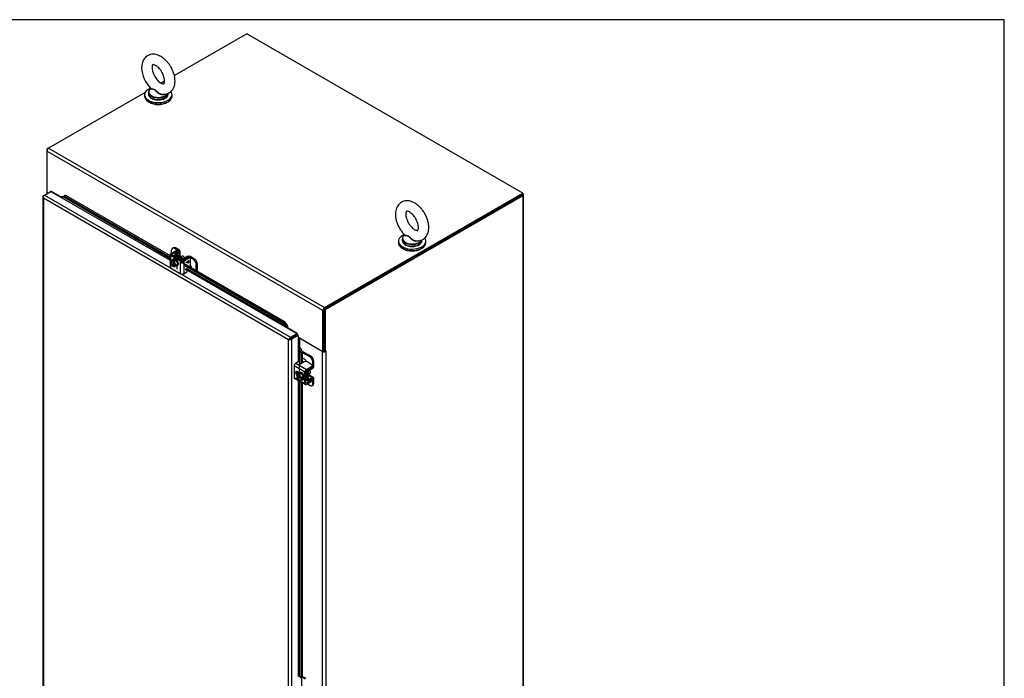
# Model space of a CAD drawing. Header units: inches. Extents: x 1 to 299, y -2 to 199.
# Tile 75 of 75: x 237 to 299, y 157 to 199. Entities that reach past the tile are written whole.
import ezdxf

# ---------------------------------------------------------------- set-up
doc = ezdxf.new("R2010")
doc.units = ezdxf.units.IN
doc.header["$MEASUREMENT"] = 0
for name, color, linetype in [('COM40153-2', 7, 'Continuous'), ('COM42667', 7, 'Continuous'), ('COM42780', 7, 'Continuous'), ('COM53933-1', 7, 'Continuous'), ('COM53955-1', 7, 'Continuous'), ('COM71177-1', 7, 'Continuous'), ('Default', 7, 'Continuous'), ('SCC19011', 7, 'Continuous'), ('SCS86414', 7, 'Continuous'), ('SPR20265', 7, 'Continuous'), ('WAF25035', 7, 'Continuous'), ('WAF25377', 7, 'Continuous'), ('WAM254785', 7, 'Continuous')]:
    doc.layers.add(name, color=color, linetype=linetype)

# ---------------------------------------------------------------- blocks, each defined once
blk = doc.blocks.new('SE')
at = {"layer": 'COM40153-2', "color": 7, "linetype": 'Continuous'}
for p, q in [((254.422, 157.095), (254.421, 157.094)), ((254.62, 157.004), (254.62, 156.351)), ((254.916, 156.953), (254.671, 157.094)), ((254.866, 156.924), (254.671, 157.037))]:
    blk.add_line(p, q, dxfattribs=at)
blk.add_ellipse((254.546, 157.024), major_axis=(-0.175, 0), ratio=0.57735, start_param=-0.818502, end_param=-0.785398, dxfattribs=at)
at = {"layer": 'COM42667', "color": 7, "linetype": 'Continuous'}
for p, q in [((246.25, 183.963), (246.25, 183.171)), ((246.291, 184.021), (246.633, 184.218)), ((246.291, 183.904), (246.291, 183.512)), ((246.922, 183.54), (246.291, 183.904)), ((246.359, 183.982), (246.7, 184.179)), ((246.359, 183.943), (246.359, 183.982)), ((246.989, 183.579), (246.359, 183.943)), ((246.7, 184.179), (246.633, 184.218)), ((246.762, 184.185), (246.695, 184.224)), ((246.291, 183.455), (246.291, 183.112)), ((246.706, 183.097), (246.706, 183.255)), ((246.922, 182.748), (246.922, 183.54)), ((247.398, 183.776), (247.057, 183.579)), ((247.465, 183.737), (247.124, 183.54)), ((247.124, 183.54), (247.124, 182.748)), ((247.289, 183.474), (247.403, 183.54)), ((247.289, 183.454), (247.289, 183.474)), ((247.403, 183.426), (247.289, 183.454)), ((247.402, 183.427), (247.289, 183.454)), ((247.402, 183.516), (247.323, 183.47)), ((247.403, 183.515), (247.323, 183.469)), ((247.323, 183.47), (247.323, 183.469)), ((247.323, 183.469), (247.403, 183.451)), ((247.465, 183.737), (247.398, 183.776)), ((247.402, 183.516), (247.403, 183.515)), ((247.422, 183.438), (247.402, 183.427)), ((247.402, 183.427), (247.403, 183.426)), ((247.403, 183.568), (247.423, 183.579)), ((247.403, 183.54), (247.403, 183.568)), ((247.403, 183.451), (247.403, 183.515)), ((247.423, 183.438), (247.403, 183.426)), ((247.422, 183.579), (247.422, 183.552)), ((247.422, 183.552), (247.423, 183.552)), ((247.465, 183.552), (247.422, 183.527)), ((247.422, 183.527), (247.423, 183.527)), ((247.422, 183.527), (247.422, 183.438)), ((247.422, 183.438), (247.423, 183.438)), ((247.423, 183.579), (247.423, 183.552)), ((247.423, 183.552), (247.465, 183.576)), ((247.465, 183.551), (247.423, 183.527)), ((247.423, 183.527), (247.423, 183.438)), ((247.528, 183.743), (247.461, 183.782)), ((247.465, 183.576), (247.465, 183.551)), ((247.465, 183.576), (247.465, 183.552)), ((247.465, 183.552), (247.465, 183.551)), ((247.554, 183.33), (247.554, 183.686)), ((246.291, 183.112), (246.922, 182.748)), ((247.124, 182.748), (247.305, 182.852)), ((254.442, 177.149), (254.261, 177.045)), ((254.261, 177.045), (254.947, 176.649)), ((254.803, 177.126), (254.619, 177.02)), ((255.288, 176.948), (254.98, 177.126)), ((254.846, 176.474), (254.16, 176.87)), ((254.16, 176.87), (254.16, 176.142)), ((254.491, 176.43), (254.354, 176.509)), ((254.846, 175.746), (254.846, 176.474)), ((254.913, 175.785), (254.913, 176.513)), ((254.947, 176.649), (255.288, 176.846)), ((254.947, 176.571), (255.288, 176.768)), ((255.288, 176.768), (255.288, 176.846)), ((255.325, 176.819), (255.325, 176.897)), ((254.16, 176.142), (254.457, 175.97)), ((254.19, 176.077), (254.876, 175.681)), ((254.506, 175.942), (254.846, 175.746)), ((254.947, 175.765), (254.913, 175.785)), ((255.288, 175.962), (254.947, 175.765)), ((255.288, 175.885), (254.947, 175.688)), ((255.288, 175.885), (255.288, 175.962)), ((255.325, 175.936), (255.325, 176.013))]:
    blk.add_line(p, q, dxfattribs=at)
for centre, major_axis, start_param, end_param in [((246.393, 183.963), (0.143, 0), 2.356194, 3.926991), ((246.393, 183.963), (0.048, 0), 2.356194, 3.926991), ((246.633, 184.116), (-0.062, -0.108), 3.141593, 3.926991), ((246.7, 184.077), (-0.062, -0.108), 2.65774, 3.926991), ((247.023, 183.599), (-0.143, 0), 0.785398, 2.356194), ((247.023, 183.599), (-0.048, 0), 0.785398, 2.356194), ((247.398, 183.674), (-0.063, -0.108), 3.141593, 3.926991), ((247.465, 183.635), (-0.062, -0.108), 2.356194, 3.926991), ((247.465, 183.279), (-0.063, -0.108), 1.011612, 2.356194), ((246.393, 183.171), (0.143, 0), 3.141593, 3.926991), ((246.607, 183.154), (-0.07, 0.122), 3.141593, 3.926991), ((247.023, 182.807), (0.143, 0), 3.926991, 5.497787), ((247.282, 183.022), (0.03, 0.052), 0.785398, 3.141593), ((247.305, 182.901), (-0.03, -0.052), 0.785398, 3.141593), ((254.261, 176.928), (-0.071, -0.124), 3.926991, 5.497787), ((254.577, 177.045), (0.06, 0), 2.929457, 5.497787), ((254.891, 177.075), (0.125, 0), 0.785398, 2.356194), ((255.2, 176.897), (-0.125, 0), 2.356194, 3.926991), ((254.354, 176.394), (0.07, -0.122), 2.356194, 5.249698), ((254.421, 176.433), (0.07, -0.122), 3.6401, 5.141192), ((254.947, 176.532), (0.072, 0.124), 0.785398, 2.356194), ((254.947, 176.532), (0.024, 0.0416), 0.785398, 2.356194), ((255.2, 176.819), (-0.125, 0), 2.356194, 3.141593), ((254.261, 176.2), (0.071, 0.124), 2.356194, 3.141593), ((254.947, 175.804), (0.072, 0.124), 2.356194, 3.926991), ((254.947, 175.804), (0.024, 0.0416), 2.356194, 3.926991), ((255.2, 176.013), (-0.125, 0), 2.356194, 3.625446), ((255.2, 175.936), (-0.125, 0), 2.356194, 3.141593)]:
    blk.add_ellipse(centre, major_axis=major_axis, ratio=0.57735, start_param=start_param, end_param=end_param, dxfattribs=at)
at = {"layer": 'COM42780', "color": 7, "linetype": 'Continuous'}
for p, q in [((246.349, 184.054), (246.349, 184.248)), ((246.468, 184.401), (246.401, 184.362)), ((246.593, 184.389), (246.526, 184.35)), ((246.789, 184.198), (246.526, 184.35)), ((246.548, 183.982), (246.548, 183.833)), ((246.588, 184.039), (246.789, 184.159)), ((247.01, 183.681), (246.59, 183.923)), ((246.59, 183.809), (246.59, 183.923)), ((246.856, 184.237), (246.593, 184.389)), ((246.657, 184.001), (246.858, 184.121)), ((246.657, 183.962), (246.657, 184.001)), ((247.077, 183.72), (246.657, 183.962)), ((246.789, 184.159), (246.789, 184.198)), ((246.858, 183.852), (246.858, 184.121)), ((246.898, 183.85), (246.898, 184.178)), ((247.353, 183.835), (247.145, 183.719)), ((247.816, 183.682), (247.553, 183.834)), ((247.01, 183.572), (247.01, 183.681)), ((247.419, 183.796), (247.211, 183.68)), ((247.211, 183.668), (247.211, 183.68)), ((247.419, 183.785), (247.419, 183.796)), ((247.486, 183.767), (247.486, 183.795)), ((247.749, 183.643), (247.486, 183.795)), ((247.749, 183.643), (247.816, 183.682)), ((247.993, 183.376), (247.926, 183.337)), ((247.926, 182.936), (247.926, 183.337)), ((247.993, 182.898), (247.993, 183.376)), ((254.637, 177.832), (255.239, 177.484)), ((254.671, 177.734), (255.172, 177.445)), ((254.819, 177.292), (254.671, 177.378)), ((255.172, 177.445), (255.239, 177.484)), ((255.416, 177.178), (255.349, 177.139)), ((255.349, 176.835), (255.349, 177.139)), ((255.416, 176.874), (255.416, 177.178)), ((254.917, 176.534), (255.012, 176.48)), ((255.012, 175.995), (255.012, 176.48)), ((255.079, 176.034), (255.079, 176.519)), ((255.101, 176.66), (255.111, 176.654)), ((255.387, 176.134), (255.102, 176.298)), ((255.111, 176.654), (255.316, 176.776)), ((255.112, 176.577), (255.317, 176.699)), ((255.306, 176.782), (255.316, 176.776)), ((255.325, 176.849), (255.349, 176.835)), ((254.913, 176.052), (255.012, 175.995)), ((254.913, 176.004), (255.041, 175.93)), ((255.004, 175.721), (255.172, 175.624)), ((255.079, 176.033), (255.112, 176.014)), ((255.084, 176.262), (255.317, 176.128)), ((255.316, 176.05), (255.111, 175.936)), ((255.317, 176.128), (255.112, 176.014)), ((255.315, 176.049), (255.349, 176.03)), ((255.349, 175.726), (255.349, 176.03)), ((255.349, 175.726), (255.416, 175.765)), ((255.416, 175.765), (255.416, 176.069)), ((255.297, 175.611), (255.364, 175.65))]:
    blk.add_line(p, q, dxfattribs=at)
for centre, major_axis, start_param, end_param in [((246.526, 184.146), (0.125, -0.217), 2.356194, 3.926991), ((246.593, 184.185), (0.125, -0.217), 2.356194, 3.141593), ((246.691, 183.982), (0.143, 0), 2.373648, 3.926991), ((246.691, 183.982), (0.048, 0), 2.373648, 3.926991), ((246.755, 184.178), (-0.048, 0), 2.373648, 3.926991), ((246.934, 183.675), (0.097, -0.169), 1.704194, 3.008195), ((246.755, 184.178), (-0.143, 0), 2.373648, 3.926991), ((247.452, 183.776), (0.143, 0), 0.785398, 2.338741), ((247.111, 183.739), (0.143, 0), 3.926991, 5.480334), ((247.111, 183.739), (0.048, 0), 3.926991, 5.480334), ((247.452, 183.776), (0.048, 0), 0.785398, 2.338741), ((247.44, 183.209), (0.125, -0.217), 0.821551, 1.677681), ((247.749, 183.439), (0.125, -0.217), 0.785398, 2.356194), ((247.816, 183.478), (-0.125, 0.217), 3.926991, 5.497787), ((254.819, 177.088), (0.125, -0.217), 1.463912, 2.356194), ((255.172, 177.241), (0.125, -0.217), 0.785398, 2.356194), ((255.239, 177.28), (-0.125, 0.217), 3.926991, 5.497787), ((255.113, 176.538), (-0.072, -0.124), 3.944444, 5.497787), ((255.113, 176.538), (-0.024, -0.0416), 3.944444, 5.497787), ((254.969, 176.417), (0.097, -0.169), 0.133398, 1.437398), ((255.315, 176.815), (-0.024, -0.0416), 0.802851, 2.356194), ((255.315, 176.815), (-0.071, -0.124), 0.802851, 2.356194), ((255.113, 176.053), (0.072, 0.124), 2.356194, 3.909538), ((255.113, 176.053), (0.024, 0.0416), 2.356194, 3.909538), ((255.172, 175.828), (-0.125, 0.217), 2.356194, 3.926991), ((255.315, 176.01), (-0.024, -0.0416), 2.356194, 3.909538), ((255.315, 176.01), (-0.072, -0.124), 2.356194, 3.909538), ((255.239, 175.867), (-0.125, 0.217), 3.141593, 3.926991)]:
    blk.add_ellipse(centre, major_axis=major_axis, ratio=0.57735, start_param=start_param, end_param=end_param, dxfattribs=at)
at = {"layer": 'COM53933-1', "color": 7, "linetype": 'Continuous'}
for p, q in [((251.14, 198.026), (246.527, 195.363)), ((268.725, 187.873), (251.14, 198.026)), ((245.905, 195.004), (245.693, 194.881)), ((244.661, 194.286), (238.513, 190.736)), ((238.513, 190.736), (256.099, 180.583)), ((255.997, 180.407), (238.412, 190.561)), ((238.412, 190.561), (238.412, 187.946)), ((238.412, 187.946), (238.498, 187.896)), ((256.099, 180.583), (268.725, 187.873)), ((256.099, 180.505), (268.725, 187.795)), ((268.725, 187.873), (268.725, 187.795)), ((255.997, 177.793), (255.997, 180.407)), ((256.065, 177.832), (256.065, 180.446)), ((254.264, 178.807), (254.264, 178.807)), ((254.332, 178.847), (254.332, 178.847)), ((254.421, 178.703), (255.997, 177.793)), ((256.065, 177.832), (255.997, 177.793))]:
    blk.add_line(p, q, dxfattribs=at)
for centre, major_axis, start_param, end_param in [((238.513, 190.619), (0.071, 0.124), 0.785398, 2.356194), ((256.099, 180.466), (-0.072, -0.124), 3.926991, 5.497787)]:
    blk.add_ellipse(centre, major_axis=major_axis, ratio=0.57735, start_param=start_param, end_param=end_param, dxfattribs=at)
at = {"layer": 'COM53955-1', "color": 7, "linetype": 'Continuous'}
for p, q in [((238.139, 187.655), (238.139, 136.753)), ((238.167, 187.646), (238.14, 187.644)), ((238.18, 187.713), (238.248, 187.752)), ((238.248, 187.752), (238.664, 187.992)), ((238.248, 187.752), (253.935, 178.695)), ((238.664, 187.992), (246.25, 183.613)), ((239.286, 187.637), (238.667, 187.994)), ((239.433, 187.636), (239.498, 187.693)), ((239.433, 187.636), (239.532, 187.688)), ((246.25, 183.7), (239.433, 187.636)), ((239.597, 187.745), (239.498, 187.693)), ((239.597, 187.745), (239.532, 187.688)), ((239.532, 187.688), (246.25, 183.809)), ((239.597, 187.745), (246.25, 183.904)), ((253.8, 178.539), (238.18, 187.557)), ((238.18, 187.557), (238.18, 136.733)), ((238.18, 187.557), (238.18, 187.557)), ((238.18, 187.557), (238.18, 187.557)), ((238.18, 187.557), (238.18, 187.557)), ((238.18, 187.557), (238.18, 187.557)), ((238.18, 187.557), (238.18, 187.557)), ((247.001, 183.471), (253.545, 179.692)), ((247.193, 183.265), (253.48, 179.635)), ((247.25, 183.035), (254.351, 178.935)), ((253.648, 179.428), (247.31, 183.088)), ((253.545, 179.692), (253.48, 179.635)), ((253.48, 179.635), (253.648, 179.428)), ((253.713, 179.486), (253.545, 179.692)), ((253.648, 179.428), (253.713, 179.486)), ((254.354, 178.937), (253.736, 179.294)), ((253.935, 178.695), (254.351, 178.935)), ((254.351, 178.858), (253.935, 178.617)), ((253.935, 178.617), (254.351, 178.858)), ((254.419, 178.819), (254.002, 178.578)), ((254.354, 178.937), (254.36, 178.863)), ((254.421, 178.82), (254.36, 178.862)), ((254.419, 178.819), (254.419, 177.136)), ((254.421, 178.82), (254.421, 178.106)), ((253.8, 178.539), (253.891, 178.592)), ((253.837, 178.561), (253.8, 178.539)), ((253.8, 127.716), (253.8, 178.539)), ((253.8, 178.539), (253.8, 178.539)), ((253.8, 178.539), (253.8, 178.539)), ((253.8, 178.539), (253.8, 178.539)), ((253.8, 178.539), (253.8, 178.539)), ((253.891, 178.592), (253.855, 178.603)), ((253.891, 178.592), (253.858, 178.573)), ((253.891, 178.592), (253.882, 178.555)), ((253.891, 178.592), (253.935, 178.617)), ((253.935, 178.617), (253.891, 178.592)), ((253.935, 178.617), (253.935, 178.617)), ((253.935, 178.617), (253.935, 178.617)), ((253.935, 178.617), (253.935, 178.617)), ((253.935, 178.617), (253.935, 178.617)), ((254.002, 178.578), (254.002, 127.676)), ((254.494, 177.963), (254.576, 177.991)), ((254.589, 177.714), (254.494, 177.963)), ((254.494, 176.431), (254.494, 177.963)), ((254.576, 177.991), (254.671, 177.742)), ((254.671, 177.742), (254.589, 177.714)), ((254.589, 177.714), (254.589, 177.011)), ((254.671, 177.742), (254.671, 177.05)), ((254.419, 176.471), (254.419, 176.364)), ((254.419, 175.944), (254.419, 157.093)), ((254.494, 157.088), (254.494, 175.901)), ((254.589, 175.846), (254.589, 156.993)), ((254.671, 175.799), (254.671, 157.021)), ((254.589, 156.993), (254.494, 157.088)), ((254.671, 157.021), (254.589, 156.993))]:
    blk.add_line(p, q, dxfattribs=at)
for centre, radius, start, end in [((238.304, 187.668), 0.166, 188.29092, 221.78532), ((238.426, 187.64), 0.26, 175.64015, 198.58035), ((239.37, 187.797), 0.163, 275.80803, 312.84902), ((253.44, 179.323), 0.318, 353.18966, 30.8874), ((253.345, 179.136), 0.421, 22.14034, 44.03262), ((254.033, 178.394), 0.275, 130.47805, 148.01639), ((253.792, 178.807), 0.268, 271.75812, 289.74744), ((254.088, 177.847), 0.422, 15.97398, 37.86328), ((254.298, 177.836), 0.318, 29.11586, 66.84967)]:
    blk.add_arc(centre, radius, start, end, dxfattribs=at)
for centre, major_axis, start_param, end_param in [((238.282, 187.655), (0.143, 0), 2.356194, 3.271354), ((238.248, 187.635), (0.071, 0.124), 0.785398, 1.700558), ((238.664, 188.031), (-0.024, -0.0416), 0.785398, 0.872047), ((254.351, 178.974), (-0.024, -0.0416), 0.785398, 0.872047), ((254.351, 178.974), (-0.071, -0.124), 0.785398, 0.872047), ((254.452, 178.799), (-0.143, 0), -0.86955, -0.785398), ((254.452, 178.799), (-0.048, 0), -0.86955, -0.785398), ((253.935, 178.578), (-0.072, -0.124), 3.926991, 4.84215), ((253.901, 178.637), (0.143, 0), 4.582628, 5.497787)]:
    blk.add_ellipse(centre, major_axis=major_axis, ratio=0.57735, start_param=start_param, end_param=end_param, dxfattribs=at)
blk.add_open_spline([(239.433, 187.636), (239.424, 187.636), (239.415, 187.636), (239.394, 187.635), (239.382, 187.635), (239.357, 187.633), (239.343, 187.633), (239.315, 187.633), (239.301, 187.635), (239.286, 187.637)], degree=3, knots=[0, 0, 0, 0, 0.25, 0.25, 0.5, 0.5, 0.75, 0.75, 1, 1, 1, 1], dxfattribs=at)
at = {"layer": 'COM71177-1', "color": 7, "linetype": 'Continuous'}
for p, q in [((238.513, 190.736), (238.412, 190.677)), ((238.412, 190.677), (238.412, 190.561)), ((238.412, 190.677), (238.441, 190.66)), ((238.411, 187.96), (238.411, 187.846)), ((238.458, 187.895), (238.477, 187.884)), ((238.458, 187.895), (238.458, 187.873)), ((268.655, 187.754), (256.065, 180.485)), ((268.722, 187.715), (256.132, 180.447)), ((268.722, 187.715), (268.722, 129.034)), ((268.769, 129.099), (268.769, 187.781)), ((256.065, 180.485), (256.065, 177.832)), ((256.065, 180.485), (256.132, 180.447)), ((256.132, 180.447), (256.132, 177.793)), ((255.951, 177.795), (254.498, 178.634)), ((254.498, 178.634), (254.498, 178.081)), ((255.951, 177.795), (255.951, 127.736)), ((256.065, 177.832), (256.132, 177.793)), ((256.199, 177.832), (256.132, 177.793)), ((256.178, 177.819), (256.199, 177.807)), ((256.178, 177.795), (256.199, 177.807)), ((256.178, 177.795), (256.178, 127.736)), ((256.199, 177.807), (256.199, 177.832))]:
    blk.add_line(p, q, dxfattribs=at)
for centre, major_axis, start_param, end_param in [((238.571, 187.96), (0.16, 0), 3.035419, 3.247766), ((238.571, 187.96), (0.16, 0), 3.304622, 3.926991), ((268.609, 187.781), (-0.16, 0), 2.356194, 3.895231), ((254.452, 178.607), (0.16, 0), -4.562702, -4.518032), ((254.452, 178.607), (0.065, 0), 0.785398, 2.066228), ((256.065, 177.86), (-0.16, 0), 0.785398, 2.356194), ((256.065, 177.86), (-0.065, 0), 1.354008, 1.787584)]:
    blk.add_ellipse(centre, major_axis=major_axis, ratio=0.57735, start_param=start_param, end_param=end_param, dxfattribs=at)
at = {"layer": 'SCC19011', "color": 7, "linetype": 'Continuous'}
for p, q in [((247.031, 183.872), (246.949, 183.825)), ((246.37, 183.614), (246.276, 183.492)), ((246.276, 183.492), (246.37, 183.263)), ((246.37, 183.614), (246.498, 183.688)), ((246.423, 183.583), (246.37, 183.614)), ((246.37, 183.263), (246.423, 183.232)), ((246.49, 183.622), (246.423, 183.583)), ((246.423, 183.583), (246.423, 183.567)), ((246.49, 183.271), (246.423, 183.232)), ((246.423, 183.249), (246.423, 183.232)), ((246.43, 183.562), (246.451, 183.575)), ((246.451, 183.274), (246.43, 183.261)), ((246.451, 183.575), (246.451, 183.274)), ((246.538, 183.594), (246.471, 183.556)), ((246.524, 183.525), (246.471, 183.556)), ((246.471, 183.539), (246.471, 183.556)), ((246.471, 183.204), (246.471, 183.221)), ((246.471, 183.204), (246.524, 183.174)), ((246.478, 183.234), (246.499, 183.246)), ((246.538, 183.594), (246.49, 183.622)), ((246.49, 183.622), (246.49, 183.567)), ((246.49, 183.522), (246.49, 183.271)), ((246.49, 183.271), (246.499, 183.266)), ((246.652, 183.599), (246.498, 183.688)), ((246.499, 183.246), (246.499, 183.513)), ((246.524, 183.525), (246.652, 183.599)), ((246.617, 183.296), (246.524, 183.525)), ((246.524, 183.174), (246.617, 183.296)), ((246.524, 183.174), (246.652, 183.248)), ((246.617, 183.296), (246.745, 183.369)), ((246.745, 183.369), (246.652, 183.599)), ((246.652, 183.248), (246.745, 183.369)), ((254.33, 176.312), (254.458, 176.386)), ((254.482, 176.332), (254.33, 176.312)), ((254.33, 176.312), (254.33, 176.251)), ((254.61, 176.406), (254.458, 176.386)), ((254.482, 176.332), (254.61, 176.406)), ((254.634, 176.137), (254.482, 176.332)), ((254.762, 176.211), (254.61, 176.406)), ((255.106, 176.355), (255.188, 176.403)), ((254.344, 176.243), (254.33, 176.251)), ((254.397, 176.234), (254.33, 176.196)), ((254.33, 176.196), (254.33, 176.135)), ((254.33, 176.196), (254.344, 176.187)), ((254.33, 176.135), (254.482, 175.939)), ((254.38, 176.255), (254.358, 176.243)), ((254.358, 176.187), (254.38, 176.2)), ((254.611, 176.121), (254.38, 176.255)), ((254.38, 176.2), (254.64, 176.049)), ((254.397, 176.245), (254.397, 176.234)), ((254.397, 176.234), (254.615, 176.109)), ((254.482, 175.939), (254.634, 175.959)), ((254.634, 176.076), (254.619, 176.084)), ((254.64, 176.049), (254.619, 176.037)), ((254.619, 176.028), (254.634, 176.02)), ((254.634, 176.137), (254.762, 176.211)), ((254.634, 176.076), (254.634, 176.137)), ((254.701, 176.114), (254.634, 176.076)), ((254.701, 176.059), (254.634, 176.02)), ((254.634, 175.959), (254.762, 176.033)), ((254.634, 175.959), (254.634, 176.02)), ((254.653, 176.087), (254.701, 176.059)), ((254.701, 176.059), (254.701, 176.114)), ((254.762, 176.033), (254.762, 176.211))]:
    blk.add_line(p, q, dxfattribs=at)
for centre, start, end in [((246.439, 183.248), 123.37704, 177.14751), ((246.487, 183.22), 123.37723, 177.14732), ((254.351, 176.257), 242.85249, 296.62296), ((254.351, 176.201), 242.85268, 296.62277)]:
    blk.add_arc(centre, 0.0158, start, end, dxfattribs=at)
for centre, major_axis, start_param, end_param in [((247.092, 183.767), (0.061, -0.106), 0.982434, 3.141593), ((246.447, 183.394), (0.099, -0.171), 2.529208, 5.324773), ((246.454, 183.398), (0.094, -0.162), 3.141593, 5.315445), ((246.475, 183.41), (0.094, -0.162), 3.254972, 5.315445), ((246.447, 183.394), (-0.099, 0.171), 2.529208, 5.324773), ((246.454, 183.398), (-0.094, 0.162), 2.538537, 3.141593), ((246.475, 183.41), (-0.094, 0.162), 2.538537, 3.028213), ((254.482, 176.136), (0.099, -0.171), 0.958412, 3.753977), ((254.489, 176.14), (0.094, -0.162), 3.141593, 3.744649), ((254.51, 176.152), (0.094, -0.162), 3.254972, 3.744649), ((255.127, 176.508), (0.061, -0.106), 0, 2.159159), ((254.482, 176.136), (-0.099, 0.171), 0.958412, 3.753977), ((254.489, 176.14), (-0.094, 0.162), 0.96774, 3.141593), ((254.51, 176.152), (-0.094, 0.162), 0.96774, 3.028213)]:
    blk.add_ellipse(centre, major_axis=major_axis, ratio=0.57735, start_param=start_param, end_param=end_param, dxfattribs=at)
for points in [[(246.423, 183.567), (246.423, 183.564), (246.424, 183.563), (246.426, 183.561), (246.428, 183.561), (246.43, 183.562)], [(254.619, 176.037), (254.617, 176.036), (254.616, 176.034), (254.616, 176.031), (254.617, 176.03), (254.619, 176.028)]]:
    blk.add_open_spline(points, degree=3, knots=[0, 0, 0, 0, 0.5, 0.5, 1, 1, 1, 1], dxfattribs=at)
at = {"layer": 'SCS86414', "color": 7, "linetype": 'Continuous'}
for p, q in [((245.033, 194.555), (245.01, 194.537)), ((244.88, 194.299), (244.88, 194.201)), ((246.13, 194.201), (246.13, 194.239)), ((261.204, 185.218), (261.182, 185.2)), ((261.052, 184.962), (261.052, 184.865)), ((261.062, 185.013), (261.056, 184.967)), ((262.302, 184.865), (262.302, 184.905))]:
    blk.add_line(p, q, dxfattribs=at)
for centre, radius, start, end in [((246.394, 195.957), 1.954, 182.48767, 226.04162), ((245.523, 194.688), 0.873, 268.24622, 298.16369)]:
    blk.add_arc(centre, radius, start, end, dxfattribs=at)
for centre, major_axis, start_param, end_param in [((245.505, 194.33), (0.611, 0), 2.514731, 5.965055), ((245.505, 194.299), (-0.625, 0), 6.254478, 6.283185), ((245.505, 194.299), (-0.625, 0), 0, 2.931398), ((245.505, 194.201), (-0.625, 0), 0, 3.112885), ((245.505, 194.201), (-0.625, 0), 3.112885, 3.141593), ((261.677, 184.993), (0.611, 0), 2.514731, 3.021683), ((261.677, 184.993), (0.611, 0), 3.021683, 5.949372), ((261.677, 184.962), (-0.625, 0), 6.272519, 6.283185), ((261.677, 184.962), (-0.625, 0), 0, 2.952868), ((261.677, 184.865), (-0.625, 0), 0, 3.141593)]:
    blk.add_ellipse(centre, major_axis=major_axis, ratio=0.57735, start_param=start_param, end_param=end_param, dxfattribs=at)
for points, knots in [([(245.755, 194.18), (245.766, 194.177), (245.828, 194.167), (245.952, 194.178), (246.111, 194.22), (246.257, 194.302), (246.379, 194.418), (246.471, 194.559), (246.534, 194.722), (246.568, 194.905), (246.572, 195.107), (246.543, 195.323), (246.483, 195.544), (246.395, 195.762), (246.281, 195.971), (246.145, 196.166), (245.99, 196.341), (245.819, 196.491), (245.633, 196.61), (245.446, 196.69), (245.264, 196.728), (245.095, 196.728), (244.931, 196.692), (244.781, 196.617), (244.653, 196.506), (244.555, 196.369), (244.487, 196.212), (244.448, 196.041), (244.444, 195.932), (244.442, 195.873)], [0, 0, 0, 0, 0.006843, 0.042337, 0.076721, 0.113438, 0.149119, 0.18461, 0.221116, 0.259453, 0.299697, 0.341128, 0.382771, 0.424252, 0.465621, 0.507056, 0.548725, 0.590855, 0.633654, 0.677119, 0.714794, 0.750626, 0.785182, 0.822242, 0.858046, 0.893474, 0.929701, 0.967647, 1, 1, 1, 1]), ([(245.104, 195.873), (245.105, 195.893), (245.106, 195.943), (245.121, 196.011), (245.142, 196.051), (245.154, 196.06), (245.154, 196.061), (245.18, 196.066), (245.237, 196.057), (245.322, 196.022), (245.424, 195.956), (245.532, 195.86), (245.638, 195.738), (245.733, 195.595), (245.812, 195.441), (245.869, 195.285), (245.901, 195.139), (245.91, 195.014), (245.898, 194.919), (245.877, 194.861), (245.86, 194.84), (245.858, 194.84), (245.848, 194.835), (245.805, 194.835), (245.73, 194.858), (245.633, 194.911), (245.526, 194.994), (245.419, 195.105), (245.318, 195.24), (245.231, 195.39), (245.164, 195.546), (245.121, 195.697), (245.106, 195.808), (245.104, 195.858), (245.104, 195.873)], [0, 0, 0, 0, 0.016357, 0.047135, 0.078222, 0.111096, 0.151212, 0.182547, 0.212139, 0.243419, 0.27461, 0.306356, 0.338835, 0.37185, 0.405098, 0.438212, 0.470824, 0.50269, 0.533784, 0.56464, 0.5964, 0.632133, 0.667038, 0.697434, 0.729651, 0.760764, 0.792199, 0.824366, 0.857179, 0.890363, 0.923601, 0.95647, 0.988687, 1, 1, 1, 1]), ([(245.011, 194.538), (244.98, 194.513), (244.928, 194.458), (244.885, 194.377), (244.886, 194.33), (244.886, 194.311)], [0.2034896, 0.2034896, 0.2034896, 0.2034896, 0.5322531, 0.8395964, 1, 1, 1, 1]), ([(245.907, 194.179), (245.906, 194.179), (245.906, 194.178), (245.861, 194.147), (245.802, 194.136), (245.679, 194.151), (245.618, 194.175), (245.534, 194.225), (245.507, 194.244), (245.457, 194.285), (245.434, 194.306), (245.388, 194.351), (245.367, 194.374), (245.324, 194.418), (245.301, 194.438), (245.256, 194.468), (245.232, 194.478), (245.188, 194.488), (245.167, 194.49), (245.108, 194.494), (245.077, 194.496), (245.034, 194.51), (245.023, 194.522), (245.031, 194.541), (245.031, 194.543), (245.032, 194.544)], [0.0613817, 0.0613817, 0.0613817, 0.0613817, 0.0625, 0.0625, 0.125, 0.125, 0.1875, 0.1875, 0.21875, 0.21875, 0.25, 0.25, 0.28125, 0.28125, 0.3125, 0.3125, 0.34375, 0.34375, 0.375, 0.375, 0.4375, 0.4375, 0.5, 0.5, 0.5051443, 0.5051443, 0.5051443, 0.5051443]), ([(245.029, 194.56), (245.033, 194.551), (245.042, 194.545), (245.076, 194.529), (245.109, 194.525), (245.187, 194.511), (245.233, 194.502), (245.301, 194.46), (245.324, 194.442), (245.368, 194.403), (245.39, 194.381), (245.459, 194.318), (245.509, 194.277), (245.62, 194.211), (245.681, 194.187), (245.746, 194.178), (245.75, 194.177), (245.755, 194.177)], [0.5276212, 0.5276212, 0.5276212, 0.5276212, 0.5625, 0.5625, 0.625, 0.625, 0.6875, 0.6875, 0.71875, 0.71875, 0.75, 0.75, 0.8125, 0.8125, 0.875, 0.875, 0.8793817, 0.8793817, 0.8793817, 0.8793817]), ([(244.884, 194.206), (244.883, 194.198), (244.876, 194.159), (244.904, 194.083), (244.967, 193.995), (245.066, 193.919), (245.192, 193.861), (245.343, 193.823), (245.44, 193.818), (245.496, 193.816)], [0, 0, 0, 0, 0.034216, 0.189493, 0.344212, 0.505513, 0.672436, 0.840432, 1, 1, 1, 1]), ([(245.935, 193.919), (245.957, 193.932), (246.012, 193.967), (246.082, 194.04), (246.125, 194.123), (246.125, 194.17), (246.125, 194.189)], [0, 0, 0, 0, 0.183155, 0.532253, 0.839596, 1, 1, 1, 1]), ([(262.74, 185.69), (262.74, 185.734), (262.736, 185.837), (262.705, 186.029), (262.64, 186.249), (262.547, 186.466), (262.428, 186.673), (262.289, 186.864), (262.13, 187.035), (261.956, 187.179), (261.768, 187.292), (261.58, 187.364), (261.398, 187.394), (261.231, 187.387), (261.071, 187.343), (260.925, 187.261), (260.803, 187.145), (260.711, 187.004), (260.648, 186.841), (260.614, 186.658), (260.61, 186.456), (260.639, 186.24), (260.699, 186.019), (260.787, 185.801), (260.901, 185.591), (261.037, 185.4), (261.145, 185.269), (261.203, 185.219), (261.208, 185.215)], [0, 0, 0, 0, 0.02356, 0.066004, 0.108303, 0.15043, 0.192472, 0.234622, 0.277042, 0.319977, 0.363616, 0.407835, 0.445698, 0.481772, 0.516718, 0.554035, 0.590299, 0.62637, 0.663472, 0.702436, 0.743337, 0.785445, 0.827768, 0.869927, 0.911972, 0.954084, 0.996434, 1, 1, 1, 1]), ([(262.078, 185.69), (262.077, 185.67), (262.076, 185.62), (262.061, 185.552), (262.04, 185.511), (262.029, 185.503), (262.029, 185.502), (262.003, 185.497), (261.945, 185.506), (261.86, 185.541), (261.758, 185.607), (261.65, 185.703), (261.545, 185.825), (261.449, 185.968), (261.37, 186.122), (261.313, 186.278), (261.281, 186.424), (261.273, 186.549), (261.284, 186.644), (261.305, 186.702), (261.322, 186.723), (261.324, 186.723), (261.334, 186.728), (261.377, 186.727), (261.452, 186.705), (261.55, 186.652), (261.656, 186.569), (261.763, 186.458), (261.864, 186.323), (261.951, 186.173), (262.018, 186.017), (262.062, 185.866), (262.077, 185.755), (262.078, 185.705), (262.078, 185.69)], [0, 0, 0, 0, 0.016357, 0.047135, 0.078222, 0.111096, 0.151212, 0.182547, 0.212139, 0.243419, 0.27461, 0.306356, 0.338835, 0.37185, 0.405098, 0.438212, 0.470824, 0.50269, 0.533784, 0.56464, 0.5964, 0.632133, 0.667038, 0.697434, 0.729651, 0.760764, 0.792199, 0.824366, 0.857179, 0.890363, 0.923601, 0.95647, 0.988687, 1, 1, 1, 1]), ([(262.074, 184.839), (262.031, 184.811), (261.973, 184.8), (261.882, 184.81), (261.851, 184.818), (261.791, 184.84), (261.762, 184.854), (261.678, 184.905), (261.629, 184.947), (261.56, 185.014), (261.539, 185.037), (261.496, 185.08), (261.474, 185.101), (261.428, 185.131), (261.404, 185.141), (261.36, 185.152), (261.339, 185.154), (261.28, 185.158), (261.248, 185.159), (261.205, 185.173), (261.195, 185.185), (261.202, 185.203)], [0.5639528, 0.5639528, 0.5639528, 0.5639528, 0.625, 0.625, 0.65625, 0.65625, 0.6875, 0.6875, 0.75, 0.75, 0.78125, 0.78125, 0.8125, 0.8125, 0.84375, 0.84375, 0.875, 0.875, 0.9375, 0.9375, 1, 1, 1, 1]), ([(261.207, 185.214), (261.212, 185.21), (261.218, 185.206), (261.248, 185.193), (261.281, 185.188), (261.339, 185.178), (261.359, 185.174), (261.403, 185.162), (261.427, 185.152), (261.494, 185.111), (261.537, 185.067), (261.628, 184.983), (261.678, 184.942), (261.789, 184.876), (261.85, 184.851), (261.917, 184.841), (261.922, 184.841), (261.927, 184.84)], [0.0401086, 0.0401086, 0.0401086, 0.0401086, 0.0625, 0.0625, 0.125, 0.125, 0.15625, 0.15625, 0.1875, 0.1875, 0.25, 0.25, 0.3125, 0.3125, 0.375, 0.375, 0.3803456, 0.3803456, 0.3803456, 0.3803456]), ([(261.927, 184.841), (261.986, 184.838), (262.087, 184.834), (262.252, 184.872), (262.401, 184.946), (262.529, 185.057), (262.627, 185.193), (262.696, 185.351), (262.734, 185.522), (262.739, 185.631), (262.74, 185.69)], [0, 0, 0, 0, 0.121811, 0.243503, 0.374011, 0.500097, 0.624861, 0.752435, 0.886067, 1, 1, 1, 1]), ([(261.058, 184.877), (261.055, 184.857), (261.051, 184.809), (261.087, 184.725), (261.158, 184.639), (261.264, 184.567), (261.398, 184.513), (261.55, 184.483), (261.666, 184.474), (261.719, 184.48), (261.723, 184.48)], [0, 0, 0, 0, 0.076568, 0.221101, 0.3667, 0.519001, 0.675574, 0.832488, 0.989062, 1, 1, 1, 1]), ([(261.723, 184.48), (261.778, 184.484), (261.873, 184.493), (262.02, 184.535), (262.145, 184.6), (262.236, 184.681), (262.292, 184.772), (262.296, 184.829), (262.298, 184.86)], [0, 0, 0, 0, 0.164878, 0.342794, 0.522097, 0.703245, 0.864105, 1, 1, 1, 1])]:
    blk.add_open_spline(points, degree=3, knots=knots, dxfattribs=at)
at = {"layer": 'SPR20265', "color": 7, "linetype": 'Continuous'}
for points, knots in [([(246.873, 183.646), (246.864, 183.66), (246.836, 183.7), (246.778, 183.756), (246.705, 183.791), (246.647, 183.793), (246.619, 183.782), (246.609, 183.776)], [0.66946618, 0.66946618, 0.66946618, 0.66946618, 0.67551605, 0.68702187, 0.6992685, 0.70946373, 0.71575816, 0.71575816, 0.71575816, 0.71575816]), ([(246.783, 183.701), (246.764, 183.72), (246.723, 183.752), (246.676, 183.772), (246.652, 183.776), (246.647, 183.777)], [0.86786633, 0.86786633, 0.86786633, 0.86786633, 0.8781511, 0.88788002, 0.8902402, 0.8902402, 0.8902402, 0.8902402]), ([(246.905, 183.384), (246.916, 183.389), (246.942, 183.41), (246.963, 183.467), (246.957, 183.55), (246.923, 183.639), (246.867, 183.72), (246.799, 183.779), (246.726, 183.808), (246.677, 183.804), (246.654, 183.793), (246.65, 183.791)], [0.44272999, 0.44272999, 0.44272999, 0.44272999, 0.44988396, 0.46136813, 0.47326155, 0.48486859, 0.49622024, 0.50793817, 0.51900775, 0.53035871, 0.53271213, 0.53271213, 0.53271213, 0.53271213]), ([(246.875, 183.357), (246.889, 183.365), (246.913, 183.387), (246.932, 183.443), (246.93, 183.496), (246.923, 183.528), (246.922, 183.531)], [0.62260439, 0.62260439, 0.62260439, 0.62260439, 0.6316528, 0.64092412, 0.65267838, 0.65394337, 0.65394337, 0.65394337, 0.65394337]), ([(246.947, 183.431), (246.96, 183.434), (246.987, 183.446), (247.005, 183.472), (247.011, 183.49)], [0.09723378, 0.09723378, 0.09723378, 0.09723378, 0.10451145, 0.11399477, 0.11399477, 0.11399477, 0.11399477]), ([(254.908, 176.096), (254.919, 176.103), (254.939, 176.123), (254.957, 176.17), (254.959, 176.232), (254.943, 176.298), (254.924, 176.341), (254.914, 176.359)], [0.82810216, 0.82810216, 0.82810216, 0.82810216, 0.83746626, 0.84806857, 0.85933756, 0.87160766, 0.88071653, 0.88071653, 0.88071653, 0.88071653]), ([(254.913, 176.112), (254.92, 176.114), (254.939, 176.12), (254.967, 176.145), (254.988, 176.194), (254.988, 176.262), (254.967, 176.337), (254.939, 176.392), (254.919, 176.42), (254.914, 176.427)], [0.59732412, 0.59732412, 0.59732412, 0.59732412, 0.60238613, 0.61157394, 0.62337274, 0.63619354, 0.64815506, 0.6598642, 0.66365538, 0.66365538, 0.66365538, 0.66365538]), ([(254.914, 176.429), (254.922, 176.418), (254.948, 176.38), (254.972, 176.323), (254.98, 176.283), (254.981, 176.271)], [0.64263397, 0.64263397, 0.64263397, 0.64263397, 0.64817731, 0.66133385, 0.66758599, 0.66758599, 0.66758599, 0.66758599]), ([(254.915, 176.115), (254.915, 176.117), (254.922, 176.133), (254.929, 176.168), (254.926, 176.221), (254.917, 176.258), (254.912, 176.273)], [0.3100708, 0.3100708, 0.3100708, 0.3100708, 0.315647, 0.3571112, 0.4011884, 0.4336059, 0.4336059, 0.4336059, 0.4336059]), ([(254.913, 176.137), (254.916, 176.137), (254.935, 176.136), (254.953, 176.14), (254.966, 176.147)], [0.37361232, 0.37361232, 0.37361232, 0.37361232, 0.3756054, 0.38598699, 0.38598699, 0.38598699, 0.38598699])]:
    blk.add_open_spline(points, degree=3, knots=knots, dxfattribs=at)
at = {"layer": 'WAF25035', "color": 7, "linetype": 'Continuous'}
for p, q in [((246.482, 183.703), (246.45, 183.684)), ((246.7, 183.251), (246.732, 183.27)), ((254.517, 176.444), (254.485, 176.426)), ((254.735, 175.993), (254.767, 176.011))]:
    blk.add_line(p, q, dxfattribs=at)
for centre, start_param, end_param in [((246.575, 183.468), 0, 0.412589), ((246.575, 183.468), 2.729004, 6.283185), ((246.607, 183.486), 3.141593, 6.283185), ((254.61, 176.21), 0, 0.412589), ((254.61, 176.21), 2.729004, 6.283185), ((254.642, 176.228), 3.141593, 6.283185)]:
    blk.add_ellipse(centre, major_axis=(-0.125, 0.217), ratio=0.57735, start_param=start_param, end_param=end_param, dxfattribs=at)
at = {"layer": 'WAF25377', "color": 7, "linetype": 'Continuous'}
for p, q in [((244.63, 194.152), (244.63, 194.058)), ((246.38, 194.058), (246.38, 194.152)), ((260.802, 184.816), (260.802, 184.722)), ((262.552, 184.722), (262.552, 184.816))]:
    blk.add_line(p, q, dxfattribs=at)
for centre, major_axis, start_param, end_param in [((245.505, 194.152), (-0.875, 0), 5.305139, 6.283185), ((245.505, 194.152), (-0.875, 0), 0, 3.553289), ((245.505, 194.058), (-0.875, 0), 0, 3.141593), ((261.677, 184.816), (0.875, 0), 2.16549, 6.283185), ((261.677, 184.722), (0.875, 0), 3.141593, 6.283185), ((261.677, 184.816), (0.875, 0), 0, 0.407737)]:
    blk.add_ellipse(centre, major_axis=major_axis, ratio=0.57735, start_param=start_param, end_param=end_param, dxfattribs=at)
at = {"layer": 'WAM254785', "color": 7, "linetype": 'Continuous'}
for centre, major_axis, start_param, end_param in [((245.505, 193.956), (-0.75, 0), 0.705194, 2.436399), ((261.677, 184.62), (0.75, 0), 3.846786, 5.577992)]:
    blk.add_ellipse(centre, major_axis=major_axis, ratio=0.57735, start_param=start_param, end_param=end_param, dxfattribs=at)
blk = doc.blocks.new('BORDER')
at = {"layer": 'Default', "color": 7, "linetype": 'Continuous'}
for p, q in [((0, 27.86), (-41.86, 27.86)), ((0, 0), (0, 27.86))]:
    blk.add_line(p, q, dxfattribs=at)

msp = doc.modelspace()

# ---------------------------------------------------------------- block references
at = {"layer": 'Default', "color": 7, "xscale": 7.12, "yscale": 7.12, "zscale": 7.12}
msp.add_blockref('BORDER', (299.411, 0.564), dxfattribs=at)
at = {"layer": 'Default'}
msp.add_blockref('SE', (0, 0), dxfattribs=at)

doc.saveas('drawing.dxf')
